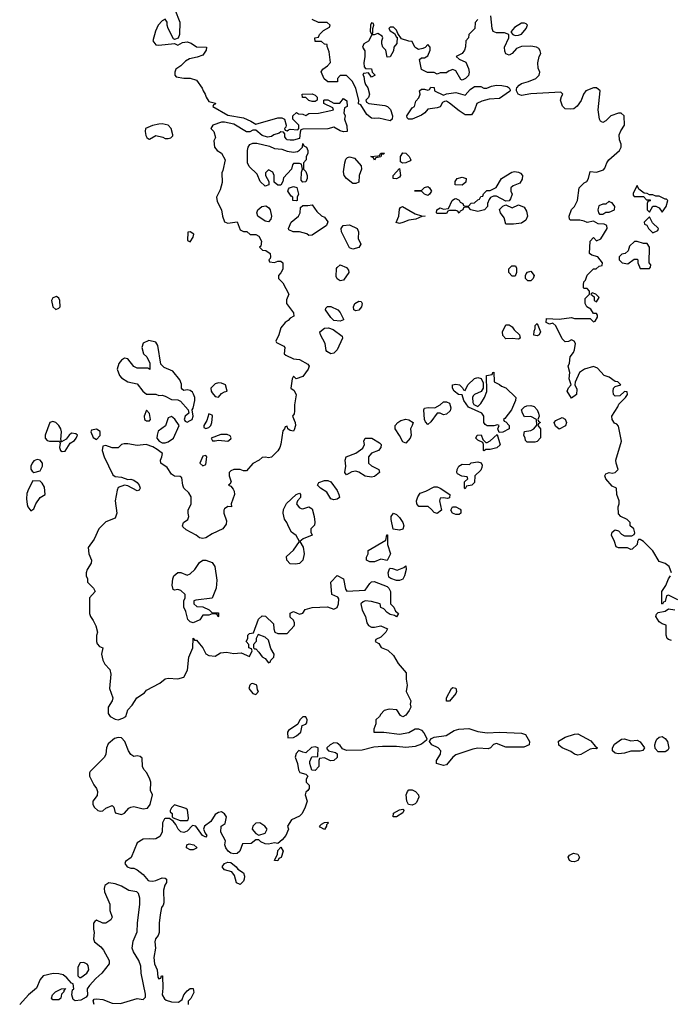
# Model space of a CAD drawing. Header units: inches. Extents: x 2396598 to 2566999, y 262085 to 451979.
# Tile 210 of 256: x 2511519 to 2515682, y 362230 to 368525. Entities that reach past the tile are written whole.
import ezdxf

# ---------------------------------------------------------------- set-up
doc = ezdxf.new("R2010")
doc.units = ezdxf.units.IN
doc.header["$MEASUREMENT"] = 0
doc.layers.add('C5316', color=7, linetype='Continuous')

msp = doc.modelspace()

# ---------------------------------------------------------------- linework, layer by layer
at = {"layer": 'C5316', "color": 5, "elevation": 40}
for points in [[(2512512, 368590), (2512542.8, 368510), (2512542, 368430), (2512532.7, 368407.3), (2512510, 368398), (2512504, 368404), (2512469, 368470), (2512462, 368490), (2512462, 368510), (2512450, 368528), (2512430, 368518), (2512404.7, 368490), (2512387.7, 368452.3), (2512371.3, 368390), (2512390, 368364.7), (2512410, 368362), (2512510, 368374), (2512530, 368362), (2512560.4, 368379.6), (2512590, 368384.7), (2512615.3, 368375.3), (2512650, 368351.3), (2512714, 368350), (2512712, 368330), (2512690, 368298), (2512655.3, 368284.7), (2512604.9, 368275.1), (2512580.5, 368259.5), (2512550.7, 368229.3), (2512518, 368210), (2512511.3, 368190), (2512511.6, 368171.6), (2512521, 368161), (2512570, 368152), (2512610, 368151.3), (2512650, 368138), (2512686.8, 368086.8), (2512692, 368070), (2512706, 368050), (2512711.3, 368030), (2512730, 368002), (2512771.6, 367991.6), (2512770, 367986), (2512758, 367982), (2512754, 367970), (2512850, 367916), (2512950, 367897.3), (2512997.5, 367877.5), (2513030, 367858), (2513170, 367898), (2513196.9, 367896.9), (2513214, 367890), (2513224.7, 367850), (2513222, 367838), (2513214, 367830), (2513218, 367818), (2513230, 367814), (2513238, 367822), (2513250, 367824.7), (2513298, 367822), (2513306, 367830), (2513306, 367850), (2513266, 367890), (2513266, 367910), (2513290, 367932), (2513303.6, 367923.6), (2513330, 367922), (2513350, 367912), (2513370, 367924.7), (2513430, 367926.8), (2513510, 367944.7), (2513526, 367950), (2513522, 367962), (2513466, 367990), (2513466, 368010), (2513470, 368014), (2513490, 368014), (2513530, 367992), (2513567.3, 367992.7), (2513590, 368022), (2513612.7, 368007.3), (2513614, 367970), (2513598, 367962), (2513594, 367930), (2513602, 367910), (2513598, 367890), (2513612.7, 367847.3), (2513614, 367810), (2513591.6, 367808.4), (2513570, 367815.3), (2513530, 367839), (2513490, 367828), (2513330, 367826), (2513318, 367822), (2513312.7, 367807.3), (2513310, 367766), (2513270, 367755.3), (2513250, 367755.3), (2513230, 367758), (2513223.1, 367763.1), (2513216.4, 367776.4), (2513216.4, 367796.4), (2513207.3, 367807.3), (2513190, 367808), (2513179.8, 367800.2), (2513144.7, 367790), (2513130, 367779), (2513105.4, 367774.6), (2513070, 367784), (2513030, 367818), (2513010, 367819), (2512990.8, 367809.2), (2512970, 367809), (2512890, 367857.2), (2512830, 367869.2), (2512810, 367869.2), (2512754, 367850), (2512742, 367830), (2512762, 367810), (2512771.1, 367771.1), (2512762, 367750), (2512764.7, 367710), (2512782, 367690), (2512810, 367672), (2512834, 367630), (2512819.6, 367560.4), (2512812.7, 367547.3), (2512815.3, 367484.7), (2512802, 367438), (2512778, 367390), (2512783.5, 367363.5), (2512811, 367310), (2512816, 367270), (2512830, 367234), (2512850, 367224.7), (2512910, 367234), (2512930, 367182), (2512950, 367172), (2512971.6, 367171.6), (2512992.7, 367152.7), (2513030, 367151.3), (2513050, 367142), (2513066, 367110), (2513062, 367078), (2513054, 367070), (2513072, 367052), (2513094, 367050), (2513122, 367030), (2513124.7, 367010), (2513122, 366998), (2513114, 366990), (2513118, 366978), (2513150, 366974), (2513170, 366982), (2513190, 366982), (2513202, 366970), (2513202, 366930), (2513190, 366906), (2513174, 366890), (2513174, 366870), (2513203.6, 366843.6), (2513242, 366770), (2513226.4, 366733.6), (2513226.8, 366710), (2513270.9, 366650.9), (2513274, 366630), (2513250, 366618), (2513237.3, 366602.7), (2513218, 366590), (2513190, 366555.3), (2513177.3, 366510), (2513158, 366470), (2513162, 366462), (2513210, 366438), (2513214.8, 366430), (2513211.3, 366390), (2513221.4, 366381.4), (2513270, 366358), (2513310, 366352), (2513363.6, 366323.6), (2513372, 366310), (2513364.7, 366290), (2513330, 366244), (2513288.4, 366228.4), (2513270, 366246), (2513262, 366230), (2513254, 366170), (2513275.3, 366155.3), (2513287.1, 366127.1), (2513276.9, 366063.1), (2513278, 366022), (2513274.8, 366005.2), (2513264.7, 365990), (2513281, 365950), (2513282.8, 365930), (2513275.9, 365904.1), (2513270, 365895.3), (2513250, 365899), (2513235.3, 365910), (2513230, 365926), (2513218, 365922), (2513214, 365910), (2513202.5, 365897.5), (2513190.6, 365810.6), (2513184, 365790), (2513170, 365768.7), (2513130, 365729), (2513110, 365724), (2513092, 365728), (2513070, 365726), (2513051.6, 365708.4), (2513010, 365688.7), (2512970, 365642), (2512950, 365642), (2512928.9, 365648.9), (2512890, 365649.2), (2512870, 365641.2), (2512858.8, 365630), (2512858.8, 365610), (2512871.3, 365570), (2512863.6, 365556.4), (2512854, 365550), (2512870, 365542), (2512884, 365524), (2512890.4, 365510.4), (2512892.4, 365490), (2512871.3, 365430), (2512874, 365410), (2512850, 365414), (2512830, 365399), (2512825.5, 365390), (2512826, 365370), (2512842, 365322), (2512840.7, 365299.3), (2512818, 365270), (2512750, 365239.3), (2512710, 365212.7), (2512690, 365209.2), (2512670, 365212.7), (2512649, 365230), (2512583.3, 365263.3), (2512563.5, 365283.5), (2512560.7, 365290), (2512567, 365310), (2512594, 365330), (2512601.2, 365350), (2512596, 365370), (2512598, 365390), (2512616.2, 365430), (2512615.8, 365475.8), (2512601, 365501), (2512569.6, 365530), (2512562.4, 365550), (2512557, 365597), (2512545.2, 365605.2), (2512510, 365606.6), (2512490, 365619.3), (2512462, 365662), (2512421.2, 365690), (2512420.9, 365710), (2512429.3, 365730), (2512431.9, 365751.9), (2512398.4, 365778.4), (2512370, 365794), (2512328.4, 365808.4), (2512270, 365803.7), (2512210, 365814.5), (2512186.8, 365813.2), (2512170, 365808.7), (2512148.9, 365788.9), (2512110, 365788.7), (2512070, 365804), (2512050, 365798), (2512047.3, 365770), (2512058.8, 365730), (2512115.3, 365615.3), (2512130, 365604.7), (2512170, 365601), (2512210, 365584.7), (2512230, 365586.8), (2512250, 365580.7), (2512270, 365566), (2512282.8, 365550), (2512290.7, 365530), (2512283.6, 365516.4), (2512270, 365514), (2512210, 365545.2), (2512190, 365549.2), (2512150, 365535.3), (2512142, 365518), (2512130.7, 365450), (2512140.7, 365370), (2512130, 365338), (2512070, 365314), (2512026, 365270), (2511995.9, 365204.1), (2511958, 365150), (2511961, 365110), (2511978, 365070), (2511976, 365050), (2511951, 365010), (2511944.7, 364990), (2511944.7, 364970), (2511952, 364950), (2511952, 364930), (2511991.3, 364890), (2512002, 364870), (2511964.7, 364830), (2511964.7, 364730), (2511971, 364710), (2511990, 364684.7), (2512006.8, 364650), (2512016, 364610), (2512011.1, 364588.9), (2512011, 364550), (2512015.3, 364535.3), (2512030, 364518), (2512051.3, 364510), (2512042.8, 364470), (2512050.5, 364430), (2512064.4, 364404.4), (2512094.8, 364370), (2512102, 364342), (2512094, 364250), (2512114.8, 364190), (2512111, 364170), (2512086, 364130), (2512084, 364090), (2512098.8, 364070), (2512130, 364052.7), (2512150, 364048.9), (2512179.7, 364060.3), (2512197.2, 364070), (2512210, 364114), (2512238, 364142), (2512268.7, 364190), (2512317.2, 364222.8), (2512330, 364238), (2512416, 364284), (2512450, 364311), (2512470, 364316), (2512530, 364311.3), (2512570, 364322), (2512592.5, 364367.5), (2512601.6, 364450), (2512627.3, 364510), (2512630, 364572), (2512638, 364558), (2512650, 364558), (2512670, 364536), (2512690.6, 364510), (2512710, 364471.3), (2512730, 364461), (2512770, 364456), (2512803.5, 364476.5), (2512842.8, 364482.8), (2512890, 364473.4), (2512936.9, 364476.9), (2512990, 364454), (2513006, 364490), (2513002, 364502), (2512986, 364510), (2512986, 364530), (2512968.9, 364548.9), (2512978, 364570), (2512978, 364590), (2512990, 364602), (2513015.3, 364604.7), (2513047.2, 364692.8), (2513070, 364714.8), (2513090.9, 364710.9), (2513142, 364662), (2513144.7, 364630), (2513152, 364610), (2513170, 364601), (2513230, 364602), (2513275.3, 364650), (2513276.4, 364656.4), (2513278, 364670), (2513270, 364686), (2513250, 364706), (2513248.7, 364731.3), (2513270, 364742), (2513310, 364724.7), (2513330, 364732), (2513346.3, 364753.7), (2513390, 364767.7), (2513488.9, 364771.1), (2513530, 364757.3), (2513550, 364766.8), (2513559.5, 364790), (2513562, 364822), (2513554, 364834), (2513515.3, 364850), (2513509.3, 364930), (2513550, 364972), (2513591.3, 364950), (2513603.6, 364883.6), (2513612, 364872), (2513730, 364878.8), (2513758.9, 364921.1), (2513770, 364930.6), (2513787.2, 364932.8), (2513870, 364902), (2513882, 364890), (2513892, 364870), (2513892, 364790), (2513912, 364770), (2513924.7, 364744.7), (2513942, 364730), (2513930, 364708), (2513916.4, 364716.4), (2513890, 364722), (2513870, 364735.3), (2513850, 364758), (2513830, 364768), (2513826, 364790), (2513770, 364805.1), (2513730, 364809.6), (2513716.1, 364803.9), (2513702, 364790), (2513710.3, 364750.3), (2513730.7, 364710), (2513740.7, 364670), (2513750, 364651.3), (2513770, 364641), (2513790, 364641), (2513830.8, 364650.8), (2513872, 364630), (2513862, 364610), (2513830, 364578), (2513798, 364562), (2513794, 364550), (2513816.9, 364536.9), (2513831.6, 364511.6), (2513874, 364494), (2513910, 364461), (2513940.7, 364410), (2513991.3, 364350), (2513991.3, 364310), (2513998, 364270), (2513992, 364230), (2514021, 364170), (2514018, 364150), (2514022, 364130), (2514011.3, 364108.7), (2513990, 364078), (2513970, 364068), (2513956.4, 364076.4), (2513932.5, 364112.5), (2513882.8, 364117.2), (2513851.6, 364108.4), (2513830, 364086), (2513822, 364070), (2513798, 364050), (2513796.9, 364023.1), (2513784.7, 363990), (2513784.7, 363970), (2513850, 363971.3), (2513950, 363958), (2514010, 363968), (2514049.2, 363990.8), (2514070, 363991), (2514090, 363982.8), (2514105.1, 363965.1), (2514124, 363930), (2514121, 363919), (2514090, 363893), (2514050, 363878), (2513990, 363871.5), (2513930, 363877.6), (2513841.5, 363878.5), (2513786, 363874), (2513710, 363854.7), (2513610, 363852.3), (2513584.5, 363864.5), (2513570, 363884), (2513550, 363899), (2513530, 363901.2), (2513504.7, 363890), (2513484.7, 363870), (2513484.7, 363864.7), (2513494, 363850), (2513539.8, 363839.8), (2513550, 363832), (2513550, 363808), (2513528.7, 363788.7), (2513508, 363788), (2513470, 363806), (2513438, 363802), (2513434, 363790), (2513434, 363750), (2513410, 363726), (2513388, 363728), (2513375.3, 363770), (2513376.4, 363783.6), (2513388.4, 363811.6), (2513426, 363814), (2513428, 363870), (2513410, 363876), (2513387.1, 363872.9), (2513350, 363838), (2513330, 363842), (2513306, 363854), (2513287.1, 363832.9), (2513281, 363810), (2513296, 363770), (2513302, 363730), (2513311.6, 363711.6), (2513350, 363702), (2513362, 363690), (2513352, 363670), (2513352, 363650), (2513370.7, 363630.7), (2513372, 363610), (2513363.6, 363596.4), (2513350, 363586), (2513344.7, 363570), (2513358, 363530), (2513346, 363490), (2513326.8, 363450), (2513310, 363433.2), (2513258, 363410), (2513232, 363370), (2513238, 363350), (2513222.8, 363310), (2513198.5, 363281.5), (2513170, 363258), (2513150, 363262), (2513110, 363254), (2513090, 363257.2), (2513062, 363270), (2513050, 363282), (2513030, 363282), (2513001, 363259), (2512944.5, 363255.5), (2512928, 363210), (2512910, 363195.6), (2512890, 363191.6), (2512870, 363196.2), (2512852.3, 363210), (2512837, 363230), (2512832.3, 363250), (2512835.5, 363275.5), (2512805.2, 363330), (2512808.7, 363370), (2512832.9, 363387.1), (2512842, 363430), (2512829.1, 363449.1), (2512810, 363462), (2512790, 363457.2), (2512770, 363444), (2512741.1, 363398.9), (2512701, 363370), (2512696, 363350), (2512704.7, 363324.7), (2512716, 363310), (2512710, 363298), (2512689.5, 363309.5), (2512646, 363370), (2512625.4, 363374.6), (2512590, 363337.2), (2512570, 363329), (2512550, 363333.2), (2512533.2, 363350), (2512519, 363379), (2512500.4, 363400.4), (2512478, 363418), (2512450, 363418), (2512444.7, 363415.3), (2512432, 363390), (2512431.3, 363330), (2512416.3, 363303.7), (2512390, 363288.7), (2512374.8, 363285.2), (2512350, 363289.2), (2512310, 363285.2), (2512270, 363262), (2512231.3, 363170), (2512196.9, 363143.1), (2512191.3, 363130), (2512206, 363110), (2512230, 363101), (2512250, 363101), (2512270, 363091), (2512310, 363061), (2512342, 363022), (2512350, 363019.1), (2512370, 363017.1), (2512390, 363021.6), (2512430, 363038.8), (2512450, 363036), (2512458, 363030), (2512458.8, 363010), (2512448.1, 362991.9), (2512439.3, 362960.7), (2512440.7, 362879.3), (2512436.3, 362863.7), (2512426, 362850), (2512416.9, 362803.1), (2512410.8, 362750), (2512410.8, 362690), (2512404, 362670), (2512388.2, 362650), (2512383, 362630), (2512388, 362590), (2512376.4, 362530), (2512381.6, 362490), (2512398, 362450), (2512403.6, 362403.6), (2512410, 362394), (2512422, 362398), (2512427.3, 362412.7), (2512432, 362412), (2512434.4, 362334.4), (2512430.7, 362290), (2512444.7, 362264.7), (2512456.4, 362256.4), (2512490, 362246), (2512535.5, 362244.5), (2512559.3, 362260.7), (2512569.3, 362290), (2512590, 362316), (2512610, 362331.3), (2512630, 362331.3), (2512633.2, 362306.8), (2512613.2, 362266.8), (2512598, 362250), (2512598, 362230)], [(2514450, 368526), (2514432.7, 368507.3), (2514432, 368470), (2514392, 368430), (2514391.6, 368408.4), (2514374, 368390), (2514372, 368352), (2514366, 368330), (2514350, 368308.7), (2514312, 368290), (2514330, 368272), (2514374.4, 368254.4), (2514390, 368214), (2514394.8, 368190), (2514390.8, 368169.2), (2514371.1, 368148.9), (2514350, 368138), (2514342, 368142), (2514310, 368198), (2514290, 368206), (2514263.6, 368196.4), (2514250, 368186), (2514210, 368186), (2514190, 368178), (2514170, 368188), (2514128, 368188), (2514090, 368206), (2514078, 368270), (2514090, 368282), (2514110, 368282), (2514130, 368294), (2514146, 368330), (2514146, 368350), (2514130, 368366), (2514112.7, 368347.3), (2514099.6, 368340.4), (2514070, 368335.3), (2514060.2, 368340.2), (2514048, 368350), (2514030, 368386), (2514010, 368388), (2513963.1, 368403.1), (2513938, 368438), (2513930, 368458), (2513910, 368478), (2513890, 368478), (2513882, 368470), (2513890, 368454), (2513918, 368438), (2513930, 368414), (2513934, 368414), (2513932.7, 368372.7), (2513912, 368350), (2513910, 368326), (2513890, 368288), (2513870, 368286), (2513862, 368330), (2513842, 368350), (2513835.3, 368370), (2513835.3, 368390), (2513842, 368410), (2513839, 368419), (2513810, 368438), (2513788, 368428), (2513772, 368428), (2513751.1, 368388.9), (2513722, 368370), (2513712, 368350), (2513726.8, 368326.8), (2513727.3, 368290), (2513720.7, 368250), (2513723.6, 368223.6), (2513732.7, 368212.7), (2513771, 368211), (2513774, 368190), (2513794, 368170), (2513770, 368158), (2513750, 368186), (2513718, 368182), (2513714, 368170), (2513722, 368162), (2513724.7, 368130), (2513731.3, 368110), (2513746, 368090), (2513758, 368050), (2513751.6, 368028.4), (2513734, 368010), (2513738, 367998), (2513754, 367990), (2513856.3, 367976.3), (2513872, 367970), (2513891.3, 367951.3), (2513904.7, 367910), (2513902, 367890), (2513890, 367878), (2513816.5, 367896.5), (2513790, 367893.2), (2513770, 367896), (2513740.1, 367920.1), (2513702, 367982), (2513687.3, 367987.3), (2513688, 368010), (2513670, 368086), (2513648.7, 368130), (2513610, 368168), (2513570, 368168), (2513552, 368150), (2513552, 368128), (2513490, 368128), (2513467.3, 368147.3), (2513448.9, 368191.1), (2513458, 368210), (2513488, 368230), (2513508, 368252), (2513499.3, 368319.3), (2513486, 368354), (2513486, 368366), (2513468.4, 368368.4), (2513450, 368386), (2513410, 368386), (2513408, 368410), (2513430, 368414), (2513438, 368430), (2513463.1, 368456.9), (2513502, 368478), (2513506, 368490), (2513487.3, 368507.3), (2513430, 368508), (2513390, 368526)], [(2515689, 364990), (2515674, 365030), (2515650, 365048.7), (2515610, 365062), (2515570, 365129), (2515510, 365188.7), (2515490, 365202), (2515478, 365202), (2515471.3, 365188.7), (2515470.6, 365169.4), (2515438.8, 365141.2), (2515430, 365139), (2515408.9, 365148.9), (2515350, 365148.7), (2515335.3, 365155.3), (2515325.2, 365190), (2515306, 365230), (2515309.3, 365250), (2515330, 365262.8), (2515350, 365258), (2515370, 365236), (2515390, 365226), (2515435.3, 365224.7), (2515450, 365234), (2515455.3, 365244.7), (2515448, 365270), (2515426, 365290), (2515426, 365310), (2515406, 365330), (2515366, 365350), (2515350, 365366), (2515349, 365411), (2515355.3, 365430), (2515355.3, 365450), (2515339, 365490), (2515338, 365530), (2515310, 365542), (2515269.6, 365589.6), (2515263.7, 365610), (2515270, 365621), (2515290, 365630.8), (2515310, 365626.8), (2515328.9, 365631.1), (2515348, 365650), (2515335.3, 365690), (2515334, 365710), (2515369, 365830), (2515350, 365926), (2515339, 365939), (2515325.6, 365945.6), (2515309.1, 365969.1), (2515308.7, 365990), (2515346, 366050), (2515352.3, 366067.7), (2515395.3, 366110), (2515408, 366130), (2515406, 366146), (2515390, 366148), (2515359.8, 366120.2), (2515330, 366119.3), (2515319.3, 366130), (2515316, 366150), (2515319, 366170), (2515330, 366181), (2515366, 366190), (2515346, 366210), (2515330, 366213.2), (2515290, 366239), (2515258, 366250), (2515216.5, 366296.5), (2515190, 366308.7), (2515132, 366290), (2515102, 366270), (2515072.7, 366207.3), (2515072, 366190), (2515083.6, 366163.6), (2515082, 366130), (2515050, 366106), (2515022, 366150), (2515030, 366172), (2515048, 366190), (2515035.3, 366230), (2515039, 366270), (2515028.7, 366310), (2515038, 366330), (2515042, 366370), (2515063.1, 366396.9), (2515070, 366414), (2515074.6, 366454.6), (2515066, 366470), (2515050, 366478), (2515031.6, 366468.4), (2515010, 366466), (2514990, 366486), (2514950, 366568), (2514930, 366586), (2514910, 366578), (2514888, 366590), (2514890, 366614), (2514970, 366611.3), (2515050, 366622), (2515070, 366614), (2515170, 366614), (2515190, 366594), (2515202, 366598), (2515216.4, 366623.6), (2515216.4, 366636.4), (2515210, 366646), (2515190, 366646), (2515174.6, 366674.6), (2515149, 366689), (2515138, 366710), (2515138, 366742), (2515166, 366770), (2515166, 366790), (2515150, 366806), (2515130, 366806), (2515126, 366810), (2515126, 366830), (2515128.7, 366850), (2515139, 366861), (2515150, 366892), (2515190, 366932), (2515207.3, 366932.7), (2515226, 366950), (2515246, 366954), (2515248, 366970), (2515218, 367010), (2515180.4, 367020.4), (2515166, 367030), (2515169, 367110), (2515190, 367132), (2515210, 367112), (2515236.5, 367123.5), (2515278, 367190), (2515275.3, 367210), (2515258, 367218), (2515221.2, 367221.2), (2515190, 367238), (2515150, 367228.7), (2515130, 367238), (2515103.1, 367243.1), (2515043.1, 367243.1), (2515038, 367250), (2515035.3, 367270), (2515049.2, 367310.8), (2515068, 367330), (2515088.7, 367370), (2515099, 367450), (2515130, 367482), (2515148.4, 367491.6), (2515158, 367510), (2515170, 367554), (2515210, 367551.3), (2515253.6, 367566.4), (2515263.1, 367576.9), (2515275.3, 367610), (2515288.7, 367630), (2515358, 367690), (2515368, 367710), (2515368, 367730), (2515356.4, 367756.4), (2515355.3, 367790), (2515364.7, 367815.3), (2515388, 367850), (2515386, 367910), (2515367.3, 367927.3), (2515350, 367928), (2515302, 367910), (2515270, 367878), (2515250, 367868), (2515236.4, 367876.4), (2515228.7, 367888.7), (2515221.2, 367950), (2515232.3, 368070), (2515210, 368089), (2515190, 368089.2), (2515141, 368070), (2515126, 368050), (2515110.9, 368009.1), (2515086.8, 367973.2), (2515064.7, 367955.3), (2515046.4, 367953.6), (2515010, 367955.3), (2514992.7, 367972.7), (2514979, 368010), (2514985.2, 368034.8), (2514995.3, 368050), (2514982, 368062), (2514790, 368052), (2514730, 368041.2), (2514709.4, 368049.4), (2514697.2, 368070), (2514698, 368082), (2514699, 368090), (2514714, 368106), (2514730, 368117.3), (2514775.3, 368130), (2514822, 368150), (2514842, 368170), (2514848, 368190), (2514836.4, 368216.4), (2514834, 368250), (2514844, 368290), (2514854, 368310), (2514850, 368326), (2514840.2, 368340.2), (2514826, 368350), (2514790, 368356), (2514730, 368353.2), (2514698, 368342), (2514670, 368308.7), (2514650, 368298), (2514630, 368306), (2514623.1, 368323.1), (2514622, 368350), (2514648.7, 368410), (2514648, 368430), (2514621.2, 368441.2), (2514570, 368441.2), (2514549.3, 368449.3), (2514541.2, 368470), (2514534, 368550)], [(2515730, 364817.2), (2515670, 364846), (2515658, 364842), (2515650, 364806), (2515638, 364802), (2515631.6, 364788.4), (2515628, 364790), (2515628, 364870), (2515652.9, 364907.1), (2515669.5, 364950.5), (2515684, 364970)], [(2515690, 364555.3), (2515670, 364562), (2515662, 364570), (2515655.3, 364590), (2515655.3, 364655.3), (2515630, 364662), (2515610, 364675.3), (2515589.3, 364710.7), (2515594.6, 364725.4), (2515604.7, 364735.3), (2515650, 364744.7), (2515670, 364758), (2515710, 364752)], [(2511996, 362230), (2511988.4, 362251.6), (2511996.4, 362263.6), (2512010, 362266), (2512050, 362261.6), (2512110, 362238), (2512164.1, 362235.9), (2512270, 362266.8), (2512310, 362260.7), (2512323.7, 362276.3), (2512324.1, 362295.9), (2512295.4, 362430), (2512294.3, 362474.3), (2512280.5, 362510), (2512246.3, 362566.3), (2512238, 362590), (2512246, 362634), (2512270, 362694), (2512272, 362750), (2512288.4, 362871.6), (2512288.7, 362910), (2512279, 362939), (2512268.9, 362948.9), (2512218, 362958), (2512170, 362985.2), (2512130, 363000.9), (2512090, 363006), (2512064.7, 362990), (2512058.8, 362970), (2512060.7, 362950), (2512096, 362870), (2512094.8, 362830), (2512111.6, 362788.4), (2512102, 362770), (2512070, 362748.7), (2512050, 362748.7), (2512010, 362768.7), (2511999.8, 362760.2), (2511991.1, 362748.9), (2511991.1, 362711.1), (2511996, 362690), (2511991, 362650), (2511998, 362630), (2512038.5, 362598.5), (2512055.9, 362575.9), (2512091, 362510), (2512091.3, 362490), (2512044.7, 362430), (2512005.2, 362394.8), (2511964.7, 362350), (2511951.3, 362330), (2511952, 362288), (2511943.6, 362276.4), (2511910, 362256), (2511873.2, 362253.2), (2511861.5, 362261.5), (2511853.2, 362290), (2511856.4, 362323.6), (2511866, 362330), (2511862, 362362), (2511850, 362366), (2511820.2, 362400.2), (2511798, 362418), (2511770, 362426), (2511733.7, 362426.3), (2511668.3, 362411.7), (2511650, 362388.7), (2511625.5, 362334.5), (2511574.8, 362290), (2511518.8, 362230)]]:
    msp.add_lwpolyline(points, dxfattribs=at)
for points in [[(2513770, 368506), (2513764.7, 368490), (2513762, 368450), (2513770, 368434), (2513778, 368442), (2513778, 368470), (2513786, 368490), (2513782, 368502)], [(2514750, 368504), (2514730, 368504), (2514684.5, 368475.5), (2514664.7, 368450), (2514663.6, 368443.6), (2514674, 368430), (2514690, 368424.7), (2514710, 368426), (2514730, 368432), (2514759, 368470), (2514768.7, 368490), (2514759.3, 368499.3)], [(2514370, 367918), (2514330, 367942), (2514270, 367992.7), (2514250, 368004), (2514236.9, 368003.1), (2514224, 367996), (2514210, 367969.2), (2514190, 367961.2), (2514130, 367954), (2514111.3, 367930), (2514090, 367914), (2514030, 367889), (2514006, 367890), (2513998, 367898), (2513995.3, 367910), (2514030, 367962), (2514046, 367970), (2514054.6, 368005.4), (2514073.6, 368026.4), (2514082, 368050), (2514078, 368070), (2514090, 368082), (2514110, 368082), (2514130, 368074), (2514142, 368078), (2514150, 368094), (2514170, 368092), (2514174, 368070), (2514230, 368042), (2514249.3, 368050.7), (2514310, 368058.8), (2514370, 368042), (2514401.5, 368078.5), (2514430, 368098), (2514470, 368098), (2514488.2, 368088.2), (2514508.1, 368088.1), (2514538.6, 368101.4), (2514570, 368106), (2514604, 368104), (2514638, 368098), (2514652, 368090), (2514656.9, 368076.9), (2514658, 368070), (2514653.7, 368066.3), (2514590, 368020.9), (2514522, 368018), (2514475.2, 368004.8), (2514444.7, 367990), (2514430, 367946), (2514410, 367918)], [(2513390, 368002), (2513370, 368008.7), (2513350, 368028), (2513328.4, 368028.4), (2513326, 368050), (2513390, 368051.3), (2513410, 368042), (2513422, 368030), (2513422, 368010), (2513410, 368002)], [(2512430, 367859.3), (2512410, 367858), (2512368.9, 367848.9), (2512324.7, 367830), (2512321, 367810), (2512326, 367786), (2512331.6, 367771.6), (2512343.6, 367763.6), (2512350, 367762), (2512390, 367784.7), (2512434.8, 367774.8), (2512450, 367766), (2512470, 367764.7), (2512486, 367770), (2512498, 367782), (2512498, 367790), (2512488.7, 367830), (2512468, 367850)], [(2513270, 367678), (2513297.2, 367682.8), (2513309.1, 367690.9), (2513328, 367710), (2513330, 367734), (2513338, 367718), (2513354, 367710), (2513362, 367690), (2513362, 367670), (2513352, 367650), (2513351.6, 367628.4), (2513334, 367610), (2513334, 367570), (2513350, 367554), (2513358, 367530), (2513358, 367510), (2513350.9, 367489.1), (2513330, 367486), (2513320.4, 367500.4), (2513322, 367550), (2513328, 367570), (2513322, 367602), (2513310, 367606), (2513270, 367606), (2513263.6, 367596.4), (2513258, 367570), (2513206, 367514), (2513202, 367490), (2513190, 367468), (2513170, 367468), (2513147.3, 367487.3), (2513148, 367530), (2513138, 367550), (2513110, 367566), (2513092.7, 367547.3), (2513092, 367530), (2513114, 367490), (2513114, 367470), (2513090, 367462), (2513058, 367490), (2513038, 367538), (2512987.3, 367587.3), (2512976, 367610), (2512977.2, 367690), (2512981.2, 367710), (2512992.5, 367727.5), (2513010, 367736), (2513036.3, 367736.3), (2513116.9, 367716.9), (2513150, 367702), (2513196.9, 367696.9), (2513230, 367684.7)], [(2513650, 367478), (2513610, 367509), (2513595.1, 367530), (2513591.7, 367551.7), (2513599.6, 367610), (2513605.6, 367634.4), (2513615.5, 367644.5), (2513630, 367647.7), (2513660.7, 367640.7), (2513704.7, 367590), (2513706, 367570), (2513691, 367530), (2513690, 367486), (2513670, 367478)], [(2513790, 367628), (2513782, 367642), (2513766, 367650), (2513810, 367654), (2513822, 367658), (2513830, 367672), (2513852.7, 367672.7), (2513846, 367666), (2513834, 367666), (2513830, 367648), (2513798, 367642)], [(2513968.4, 367608.4), (2513956.4, 367616.4), (2513955.3, 367650), (2513970, 367674), (2513990, 367671.3), (2514010.8, 367650), (2514021, 367630), (2514016.8, 367623.2), (2513990, 367609.3)], [(2513930, 367508.7), (2513908, 367510), (2513908, 367530), (2513950, 367574), (2513956, 367530), (2513950, 367518)], [(2514630, 367366), (2514570, 367398), (2514550, 367398), (2514531.6, 367388.4), (2514523.6, 367376.4), (2514512, 367350), (2514512, 367330), (2514494, 367310), (2514450, 367298), (2514406, 367310), (2514390, 367326), (2514370, 367326), (2514358, 367322), (2514354, 367310), (2514338, 367302), (2514330, 367288), (2514322, 367302), (2514310, 367306), (2514270, 367306), (2514258, 367302), (2514250, 367286), (2514190, 367286), (2514186, 367290), (2514188, 367310), (2514210, 367322), (2514230, 367314), (2514262, 367318), (2514286, 367370), (2514300.4, 367379.6), (2514310, 367382), (2514331.6, 367371.6), (2514338, 367358), (2514354, 367350), (2514358, 367338), (2514370, 367334), (2514390, 367334), (2514408.4, 367351.6), (2514430, 367354), (2514450, 367374), (2514462, 367378), (2514470, 367394), (2514482, 367398), (2514487.3, 367412.7), (2514507.3, 367432.7), (2514530, 367434), (2514568.4, 367451.6), (2514602, 367510), (2514669, 367551), (2514685.6, 367554.4), (2514710.5, 367550.5), (2514724, 367544), (2514736, 367530), (2514734, 367506), (2514719.1, 367480.9), (2514676.9, 367463.1), (2514662, 367450), (2514662, 367430), (2514670.9, 367409.1), (2514659.8, 367380.2), (2514650, 367368)], [(2514350, 367468), (2514306, 367470), (2514306, 367490), (2514318, 367510), (2514350, 367519.1), (2514374.8, 367510), (2514373.7, 367486.3)], [(2513290, 367368), (2513266, 367370), (2513266, 367390), (2513256.4, 367396.4), (2513235.3, 367430), (2513238, 367442), (2513246, 367450), (2513270, 367458), (2513291.6, 367451.6), (2513302, 367410), (2513294, 367390), (2513294, 367370)], [(2514130, 367402), (2514109.1, 367409.1), (2514090, 367428), (2514046, 367430), (2514050, 367434), (2514090, 367434), (2514108.4, 367451.6), (2514130, 367458), (2514142, 367450), (2514154, 367430), (2514142, 367410)], [(2515470, 367466), (2515443.6, 367416.4), (2515443.6, 367403.6), (2515450, 367394), (2515510, 367394), (2515530, 367374), (2515552.7, 367372.7), (2515552.7, 367367.3), (2515538, 367362), (2515534, 367350), (2515534, 367310), (2515550, 367294), (2515570, 367334), (2515590, 367334), (2515610, 367322), (2515630, 367294), (2515655.3, 367330), (2515666, 367370), (2515658, 367378), (2515650, 367378), (2515610, 367398), (2515590, 367398), (2515570, 367406), (2515550, 367406), (2515533.6, 367413.6), (2515515.3, 367415.3), (2515481.2, 367441.2)], [(2513110, 367234), (2513090, 367237.2), (2513042, 367270), (2513035.3, 367290), (2513042, 367310), (2513069, 367331), (2513094.8, 367334.8), (2513110, 367324.7), (2513121, 367310), (2513130.9, 367269.1), (2513126, 367250)], [(2513370, 367146), (2513356.4, 367156.4), (2513310, 367168), (2513268.4, 367168.4), (2513242, 367182), (2513238, 367190), (2513255.3, 367230), (2513304, 367270), (2513314, 367290), (2513315.3, 367324.7), (2513330, 367338), (2513363.1, 367336.9), (2513390, 367342), (2513419.6, 367299.6), (2513451.1, 367271.1), (2513470, 367262), (2513490, 367234), (2513482, 367210), (2513390, 367148)], [(2513950, 367222), (2513928.7, 367228.7), (2513945.2, 367270), (2513950, 367314), (2513955.3, 367324.7), (2513968.7, 367331.3), (2514050, 367284.7), (2514090, 367272), (2514114, 367270), (2514092.7, 367267.3), (2514054, 367250), (2514010, 367242.7), (2513970, 367229.3)], [(2514670, 367322), (2514710, 367341), (2514747.3, 367327.3), (2514762, 367302), (2514768, 367270), (2514756.7, 367243.3), (2514730, 367225.2), (2514678, 367218), (2514630, 367218), (2514619, 367259), (2514595.3, 367290), (2514589, 367311), (2514610, 367334), (2514630, 367342)], [(2515290, 367366), (2515270, 367346), (2515250, 367346), (2515225.4, 367334.6), (2515218, 367310), (2515222, 367290), (2515230, 367282), (2515250, 367282), (2515270, 367294), (2515290, 367294), (2515326, 367310), (2515328, 367330), (2515310, 367355.3), (2515298, 367358)], [(2515550, 367266), (2515514, 367230), (2515518, 367218), (2515532.7, 367212.7), (2515542, 367190), (2515570, 367162), (2515602, 367178), (2515606, 367190), (2515567.3, 367227.3)], [(2513650, 367058), (2513630, 367066), (2513578, 367170), (2513575.3, 367190), (2513588, 367210), (2513630, 367214.8), (2513678, 367190), (2513686, 367170), (2513685.4, 367125.4), (2513702, 367090), (2513690, 367069)], [(2512610, 367168), (2512594, 367166), (2512592.7, 367112.7), (2512610, 367106), (2512630, 367134), (2512633.2, 367153.2)], [(2515470, 367108), (2515452.7, 367107.3), (2515422, 367078), (2515411.6, 367048.4), (2515394, 367030), (2515372.7, 367027.3), (2515354, 367010), (2515354, 366990), (2515374, 366970), (2515410, 366964.7), (2515450, 366994), (2515470, 366994), (2515474, 366990), (2515474, 366970), (2515490, 366934), (2515550, 366934), (2515556.4, 366943.6), (2515558, 366958), (2515546, 366970), (2515548, 367070), (2515534, 367094), (2515510, 367095.3)], [(2513570, 366855.3), (2513550, 366868.7), (2513543.7, 366883.7), (2513546.3, 366933.7), (2513550, 366942), (2513570, 366958), (2513610, 366942), (2513623.6, 366923.6), (2513624.7, 366910), (2513590, 366859)], [(2514670, 366886), (2514648.7, 366910), (2514648.4, 366931.6), (2514668.9, 366951.1), (2514690.9, 366950.9), (2514696.9, 366936.9), (2514698, 366910), (2514690, 366886)], [(2514770, 366855.3), (2514755.3, 366870), (2514755.3, 366890), (2514760.2, 366899.8), (2514769.1, 366910.9), (2514790, 366918), (2514811, 366890), (2514804.7, 366870), (2514790, 366855.3)], [(2511755.3, 366755.3), (2511730, 366748), (2511722.8, 366730), (2511732, 366690), (2511750, 366672), (2511770, 366682), (2511778, 366690), (2511775.3, 366730), (2511770, 366746)], [(2515182, 366778), (2515174, 366770), (2515194, 366754), (2515194, 366730), (2515210, 366722), (2515226, 366750), (2515206, 366770)], [(2513570, 366598), (2513530, 366602), (2513510, 366622), (2513475.3, 366670), (2513478, 366682), (2513488.4, 366691.6), (2513508.9, 366691.1), (2513554, 366670), (2513570, 366654), (2513591.6, 366611.6), (2513590, 366606)], [(2513670, 366664), (2513658, 366670), (2513654, 366690), (2513664, 366710), (2513690, 366726), (2513703.6, 366723.6), (2513710.8, 366710.8), (2513706, 366690), (2513690, 366669.2)], [(2513510, 366389.3), (2513483.2, 366403.2), (2513479, 366410), (2513474.5, 366454.5), (2513444, 366510), (2513439, 366530), (2513470, 366553.4), (2513495.9, 366555.9), (2513524.9, 366544.9), (2513582, 366502), (2513584.7, 366490), (2513550, 366415.3), (2513530, 366394)], [(2514710, 366482), (2514670, 366488), (2514630, 366486), (2514610, 366506), (2514608, 366530), (2514630, 366574), (2514650, 366574), (2514670, 366562), (2514682, 366542), (2514718, 366510), (2514722, 366490)], [(2514830, 366504), (2514808.4, 366508.4), (2514810, 366534), (2514818, 366550), (2514818, 366570), (2514830, 366582), (2514851.3, 366530), (2514842, 366510)], [(2512345.4, 366474.6), (2512310, 366458), (2512301, 366430), (2512311.3, 366390), (2512332, 366370), (2512352, 366330), (2512351.6, 366288.4), (2512338, 366298), (2512270, 366298), (2512250, 366308), (2512210, 366358), (2512190, 366362), (2512170, 366348.7), (2512153.7, 366326.3), (2512143, 366290), (2512158, 366250), (2512170, 366236.3), (2512210, 366210.7), (2512270, 366198), (2512306, 366150), (2512330, 366131), (2512389.1, 366130.9), (2512410, 366122.8), (2512430, 366124), (2512450, 366119.1), (2512490, 366097.3), (2512530, 366094.8), (2512547.5, 366087.5), (2512598, 366030), (2512602, 366010), (2512578, 365990), (2512571.3, 365970), (2512578, 365958), (2512590, 365951.3), (2512610, 365962.8), (2512622, 365970), (2512628.7, 365990), (2512622, 366030), (2512630, 366042), (2512640.5, 366090), (2512639.6, 366110), (2512631.8, 366131.8), (2512624.1, 366144.1), (2512610, 366154), (2512590, 366159), (2512570, 366155.3), (2512561.2, 366161.2), (2512555.3, 366170), (2512555.3, 366195.3), (2512543.1, 366223.1), (2512498, 366278), (2512442.7, 366302.7), (2512422, 366322), (2512403.2, 366443.2), (2512390, 366464)], [(2514586, 365886), (2514578, 365910), (2514586, 365930), (2514575.3, 365935.3), (2514552, 365928), (2514510, 365928), (2514496.4, 365936.4), (2514488, 365950), (2514488.7, 365990), (2514475.3, 366010), (2514390, 366048), (2514361.2, 366090), (2514350, 366126), (2514326, 366130), (2514298, 366150), (2514289.1, 366169.1), (2514289.2, 366190.8), (2514310, 366196), (2514334, 366190), (2514352.7, 366172.7), (2514358, 366158), (2514370, 366154), (2514386, 366190), (2514430, 366231), (2514450, 366238), (2514472, 366232), (2514483.6, 366203.6), (2514484.7, 366170), (2514471.1, 366148.9), (2514430, 366128.7), (2514419.6, 366120.4), (2514416, 366110), (2514418, 366078), (2514424.7, 366064.7), (2514450, 366051.3), (2514470, 366071.3), (2514494, 366110), (2514507.3, 366147.3), (2514506, 366250), (2514542, 366258), (2514546, 366270), (2514552.7, 366272.7), (2514554, 366210), (2514590, 366194), (2514602, 366182), (2514630, 366171.3), (2514694, 366110), (2514692, 366090), (2514666, 366030), (2514623.6, 365976.4), (2514614, 365970), (2514618, 365958), (2514630, 365954), (2514650, 365931.3), (2514651.3, 365910), (2514610, 365888)], [(2512790, 366202.7), (2512770, 366197.2), (2512743, 366170), (2512744.4, 366150), (2512750, 366138.8), (2512770, 366117.3), (2512790, 366111), (2512810, 366134.8), (2512830, 366146.8), (2512846, 366150), (2512835.3, 366190), (2512810, 366201.2)], [(2514230, 365999), (2514210, 366008.7), (2514190, 366008.7), (2514150, 365955.3), (2514130, 365938), (2514114.6, 365954.6), (2514109.1, 365969.1), (2514104, 366030), (2514110, 366042), (2514133.6, 366046.4), (2514175.3, 366044.7), (2514210, 366062), (2514230, 366082), (2514250, 366082), (2514270, 366074), (2514276.9, 366043.1), (2514274.4, 366025.6), (2514250, 366004)], [(2514816, 365824), (2514765.2, 365825.2), (2514755.3, 365835.3), (2514754, 365850), (2514744, 365870), (2514750, 365892), (2514790, 365898), (2514808, 365910), (2514827.3, 365932.7), (2514826, 365970), (2514790, 365988.7), (2514750, 365986), (2514735.3, 366010), (2514729.1, 366030.9), (2514748.9, 366051.1), (2514763.1, 366056.9), (2514790, 366058), (2514810, 366051.3), (2514830, 366031.3), (2514838, 366010), (2514842, 365990), (2514834, 365970), (2514838, 365958), (2514851, 365950), (2514838, 365942), (2514834, 365930), (2514851.3, 365910), (2514851.6, 365851.6), (2514830, 365828)], [(2512330, 366028), (2512316, 365990), (2512318, 365970), (2512330, 365961), (2512350, 365961), (2512356, 365970), (2512350, 366008)], [(2512490, 365989.2), (2512470, 365979), (2512451.9, 365928.1), (2512405.3, 365894.7), (2512399.1, 365870), (2512397.3, 365850), (2512411, 365830), (2512430, 365820.5), (2512450, 365819.3), (2512470, 365825.5), (2512502.7, 365850), (2512539.3, 365930), (2512511.6, 365971.6)], [(2512730, 366006), (2512717.3, 365962.7), (2512698, 365930), (2512698, 365918), (2512710, 365912), (2512730, 365918), (2512742, 365930), (2512748.7, 365950), (2512752.7, 365990), (2512750, 365998)], [(2511730, 365955.6), (2511711.3, 365950), (2511681.3, 365870), (2511681.6, 365850), (2511695.3, 365835.3), (2511710, 365830.4), (2511770, 365830.8), (2511787.3, 365832.7), (2511782, 365842), (2511786.3, 365890), (2511781.6, 365910), (2511769.6, 365930), (2511750, 365949.6)], [(2513990, 365818), (2513970, 365826), (2513950, 365868), (2513922, 365910), (2513922, 365930), (2513938, 365950), (2513958, 365962), (2513990, 365971), (2514010, 365966.8), (2514036, 365950), (2514030.8, 365930), (2514018.8, 365910), (2514024.7, 365870), (2514018, 365850)], [(2514970, 365908), (2514947.3, 365927.3), (2514938, 365950), (2514950, 365962), (2514990, 365982), (2515010, 365972), (2515018, 365950), (2515010.7, 365929.3)], [(2511850, 365880.9), (2511834.8, 365870), (2511816.3, 365843.7), (2511787.3, 365827.3), (2511772.7, 365827.3), (2511776.9, 365816.9), (2511774, 365790), (2511781, 365770), (2511790, 365764), (2511810, 365767.3), (2511841.2, 365818.8), (2511870, 365836), (2511881.2, 365850), (2511888.7, 365870), (2511877.5, 365877.5)], [(2512010, 365908), (2511978, 365902), (2511974, 365890), (2511990, 365854), (2512010, 365842), (2512032.9, 365867.1), (2512032.9, 365892.9)], [(2512806.4, 365873.6), (2512744.7, 365850), (2512752.7, 365832.7), (2512770, 365832), (2512790, 365838), (2512850, 365831), (2512870, 365844.7), (2512872, 365852), (2512864.7, 365864.7), (2512847.5, 365872.5)], [(2514490, 365768), (2514486, 365770), (2514486, 365810), (2514482, 365822), (2514450, 365838), (2514438, 365850), (2514446, 365870), (2514471.3, 365871.3), (2514482, 365842), (2514502, 365822), (2514510, 365822), (2514530, 365832), (2514574, 365874), (2514592.7, 365807.3), (2514571.1, 365788.9), (2514530, 365778), (2514502, 365778)], [(2513770, 365601.6), (2513730, 365607.6), (2513690, 365632.7), (2513670, 365639.3), (2513644.9, 365635.1), (2513610, 365615.3), (2513599, 365630), (2513605.2, 365670), (2513602, 365710), (2513608, 365730), (2513670, 365753.4), (2513714, 365786), (2513725.2, 365810), (2513722, 365830), (2513729.1, 365850.9), (2513772, 365850), (2513821, 365821), (2513831.3, 365810), (2513830.7, 365790), (2513814.8, 365770), (2513770, 365753.2), (2513750.6, 365730), (2513750.8, 365690), (2513770, 365674), (2513818, 365650), (2513821, 365630), (2513790, 365604.5)], [(2512710, 365739), (2512690, 365734), (2512672, 365690), (2512690, 365672), (2512710, 365682), (2512716, 365730)], [(2511630, 365714), (2511610, 365704), (2511598.8, 365690), (2511590.8, 365670), (2511591, 365651), (2511598, 365638), (2511610, 365631.3), (2511650, 365642), (2511664, 365670), (2511664, 365690), (2511650, 365708.7)], [(2514370, 365526), (2514366, 365530), (2514366, 365570), (2514386, 365590), (2514382, 365602), (2514348, 365608), (2514321.2, 365621.2), (2514315.3, 365630), (2514319, 365650), (2514329.3, 365670.7), (2514350, 365684.7), (2514398, 365682), (2514408.4, 365691.6), (2514450, 365698), (2514471.6, 365691.6), (2514478, 365678), (2514476.9, 365663.1), (2514470, 365646), (2514432, 365610), (2514430, 365566), (2514411.6, 365548.4), (2514378, 365542)], [(2511603.5, 365576.5), (2511575.2, 365524.8), (2511564.9, 365495.1), (2511562.3, 365462.3), (2511565.8, 365425.8), (2511570.5, 365410.5), (2511590, 365386), (2511610, 365398), (2511622.9, 365430), (2511649.7, 365470.3), (2511682, 365490), (2511676.6, 365536.6), (2511663.2, 365563.2), (2511650, 365575.3)], [(2513530, 365456), (2513510, 365461.2), (2513483.9, 365503.9), (2513444, 365530), (2513424, 365550), (2513433.6, 365566.4), (2513470, 365578.8), (2513490, 365578.8), (2513510.4, 365570.4), (2513550, 365514.8), (2513560.5, 365490), (2513566, 365470), (2513550, 365459.3)], [(2513330, 365398), (2513370, 365410.4), (2513390, 365398.8), (2513403.1, 365350), (2513407.7, 365312.3), (2513406.4, 365293.6), (2513381, 365270), (2513381, 365250), (2513391.3, 365228.7), (2513333.2, 365206.8), (2513311.3, 365190), (2513332.1, 365152.1), (2513339.3, 365110), (2513330.4, 365069.6), (2513310, 365049.5), (2513283.3, 365043.3), (2513250, 365046.6), (2513229.2, 365070), (2513226, 365094), (2513270, 365134.8), (2513308.7, 365190), (2513287, 365227), (2513259, 365250), (2513240.2, 365280.2), (2513228.7, 365310), (2513212.7, 365332.7), (2513205.2, 365370), (2513206.3, 365393.7), (2513227.2, 365432.8), (2513288.7, 365490), (2513310, 365497.3), (2513316.3, 365490), (2513315.5, 365470), (2513296, 365450), (2513290.8, 365430), (2513306.9, 365406.9), (2513320.4, 365400.4)], [(2514256, 365464), (2514230, 365468.7), (2514210, 365466), (2514204.7, 365450), (2514218, 365390), (2514190, 365368.7), (2514170, 365374), (2514154.5, 365394.5), (2514132.3, 365412.3), (2514073.2, 365413.2), (2514059.3, 365430), (2514058, 365450), (2514065.6, 365474.4), (2514082, 365498), (2514118, 365510), (2514170, 365538), (2514190, 365538), (2514210, 365531), (2514271.3, 365490), (2514270, 365468)], [(2513950, 365262.7), (2513908.7, 365268.7), (2513895.3, 365330), (2513895.3, 365350), (2513910, 365371.3), (2513930, 365362), (2513950, 365342), (2513970.9, 365310.9), (2513978, 365290), (2513970, 365268.7)], [(2514310, 365362), (2514288, 365370), (2514278, 365390), (2514288.9, 365411.1), (2514310, 365411.3), (2514336.9, 365396.9), (2514342, 365390), (2514342, 365370), (2514330, 365362)], [(2513870, 365068), (2513830, 365075.3), (2513790, 365059), (2513759, 365059), (2513738, 365070), (2513738, 365090), (2513748.7, 365110), (2513748.7, 365131.3), (2513862, 365198), (2513869.1, 365230.9), (2513872, 365232), (2513872, 365170), (2513890.7, 365110)], [(2512750, 364734), (2512790, 364734), (2512792, 364710), (2512788.4, 364708.4), (2512782, 364722), (2512770, 364726), (2512750, 364726), (2512730, 364718), (2512690, 364718), (2512671.1, 364688.9), (2512630, 364669), (2512610, 364675.3), (2512595.3, 364690), (2512582, 364742), (2512569.2, 364770), (2512569, 364810), (2512578, 364830), (2512578, 364850), (2512550, 364875.3), (2512530, 364882), (2512510, 364878), (2512502, 364882), (2512494, 364910), (2512498, 364950), (2512505.2, 364970), (2512530, 364990.8), (2512550, 364990.8), (2512590, 364974.8), (2512610, 364982.8), (2512639.3, 365010), (2512670, 365054.8), (2512690, 365070.7), (2512710, 365070.7), (2512750, 365054), (2512767.3, 365030), (2512781.4, 364941.4), (2512776.3, 364890), (2512750, 364826), (2512645.4, 364814.6), (2512634, 364810), (2512634, 364790), (2512652.7, 364772.7), (2512691.6, 364771.6), (2512731.6, 364751.6)], [(2513930, 364939), (2513892.9, 364952.9), (2513882, 364962), (2513878, 364978), (2513877.2, 364990), (2513885.6, 365014.4), (2513890, 365018), (2513904, 365016), (2513934, 365006), (2513978, 365022), (2513990, 365034), (2513991.3, 365011.3), (2513981, 364970), (2513970, 364949), (2513950, 364939)], [(2513045.4, 364594.6), (2513032, 364570), (2513032, 364550), (2513014, 364530), (2513014, 364510), (2513022, 364502), (2513030, 364502), (2513050, 364482), (2513070, 364452), (2513090, 364442), (2513110, 364414), (2513122, 364418), (2513126, 364430), (2513146, 364450), (2513148, 364470), (2513125.6, 364505.6), (2513110, 364558), (2513090, 364578)], [(2513010, 364282), (2513001, 364279), (2512992, 364270), (2512986, 364250), (2513010, 364218), (2513030, 364212), (2513048, 364230), (2513041.2, 364241.2), (2513035.3, 364270)], [(2514270, 364169), (2514249.1, 364169.1), (2514249.2, 364190), (2514282, 364250), (2514290, 364254.8), (2514310, 364251), (2514314.8, 364230), (2514310, 364218)], [(2513350, 364068), (2513330, 364068), (2513312, 364050), (2513298, 364022), (2513239.6, 363980.4), (2513232, 363970), (2513234, 363934), (2513270, 363936), (2513290, 363946.8), (2513318, 363970), (2513327.3, 364012.7), (2513350, 364022), (2513355.3, 364030), (2513359, 364050)], [(2514510, 363966), (2514590, 363970.4), (2514730, 363964.6), (2514755.1, 363955.1), (2514780.4, 363910), (2514778.8, 363890), (2514745.3, 363874.7), (2514630, 363873.7), (2514570, 363897.6), (2514550, 363892), (2514530.6, 363870), (2514516.5, 363863.5), (2514450, 363868.7), (2514417.8, 363862.2), (2514310, 363825.1), (2514290, 363809.5), (2514250, 363762), (2514230, 363756.2), (2514186, 363770), (2514187, 363790), (2514211.2, 363828.8), (2514214.5, 363850), (2514197.2, 363870), (2514155.1, 363890), (2514142, 363910), (2514144, 363916), (2514153.2, 363930), (2514170, 363939.3), (2514248, 363950), (2514300.1, 363979.9), (2514329.5, 363990.5), (2514393.2, 363993.2), (2514450, 363975.5)], [(2512150, 363936.2), (2512126, 363930), (2512084.5, 363895.5), (2512074.8, 363870), (2512071, 363830), (2512061, 363810), (2511970, 363719), (2511964.9, 363710), (2511964.9, 363690), (2511992.8, 363632.8), (2512011, 363610), (2512016, 363590), (2512014, 363566), (2511987.3, 363530), (2511986.8, 363510), (2511996, 363490), (2512018, 363470), (2512035.5, 363464.5), (2512050, 363466.8), (2512070, 363484.7), (2512110, 363502), (2512122, 363490), (2512130, 363454), (2512170, 363444.7), (2512190, 363452), (2512216.4, 363483.6), (2512229.1, 363490.9), (2512250, 363494), (2512310, 363481), (2512336.5, 363483.5), (2512353.2, 363506.8), (2512368.7, 363570), (2512356.4, 363596.4), (2512357.2, 363650), (2512352.7, 363670), (2512333.2, 363710), (2512312.3, 363732.3), (2512304, 363750), (2512303.1, 363803.1), (2512290, 363815.3), (2512270, 363819), (2512250, 363815.3), (2512230, 363828), (2512215.3, 363850), (2512192.3, 363910), (2512170, 363934)], [(2515210, 363864), (2515190, 363866), (2515170, 363860.7), (2515110, 363826.6), (2515090, 363823.7), (2515070, 363829.4), (2515046.1, 363846.1), (2514989.2, 363870), (2514968.2, 363888.2), (2514967.6, 363912.4), (2515010, 363937.6), (2515070, 363957.1), (2515090, 363958.7), (2515174.5, 363914.5), (2515200.7, 363880.7), (2515216, 363870)], [(2515430, 363914), (2515470, 363918.7), (2515490, 363908.4), (2515517.3, 363870), (2515506, 363854), (2515490, 363848), (2515430, 363848), (2515390, 363835.8), (2515350, 363832.8), (2515330, 363836.9), (2515312, 363850), (2515311.5, 363870), (2515325.7, 363894.3), (2515370, 363924.9), (2515390, 363928.5)], [(2515604.2, 363844.2), (2515585.4, 363865.4), (2515582.4, 363890), (2515588.5, 363911.5), (2515595.1, 363924.9), (2515610, 363938.4), (2515630, 363942.4), (2515650.2, 363930.2), (2515664.2, 363910), (2515672.4, 363867.6), (2515665.7, 363854.3), (2515650, 363844.7)], [(2514030, 363504.5), (2514006.8, 363506.8), (2513995.6, 363530), (2513991.6, 363570), (2513999.5, 363590), (2514010, 363602), (2514030, 363601.6), (2514051.6, 363591.6), (2514070.3, 363570.3), (2514073.8, 363553.8), (2514058.7, 363521.3), (2514050, 363512.7)], [(2512510, 363506), (2512490, 363486), (2512482, 363470), (2512482, 363462), (2512494, 363450), (2512494, 363430), (2512502, 363422), (2512545.4, 363405.4), (2512590, 363404.7), (2512598, 363410), (2512599.3, 363420.7), (2512593.3, 363473.3), (2512582, 363482)], [(2513930, 363429.6), (2513909.4, 363430), (2513910, 363453.4), (2513950, 363474.4), (2513970, 363478.8), (2513975.5, 363475.5), (2513977.3, 363470), (2513970, 363455.3)], [(2513055.3, 363390), (2513030, 363388.7), (2513011.3, 363370), (2513006.8, 363350), (2513030, 363322), (2513050, 363312), (2513090, 363324.7), (2513102, 363350), (2513088, 363370)], [(2513470, 363349), (2513442, 363362), (2513438, 363370), (2513450, 363382), (2513470, 363392), (2513490, 363394), (2513494, 363390), (2513482, 363378), (2513482, 363370)], [(2512610, 363218), (2512586, 363230), (2512588.7, 363250), (2512604, 363256), (2512634, 363250), (2512652.7, 363232.7), (2512650, 363228), (2512630, 363218)], [(2513170, 363148.7), (2513148.7, 363150), (2513168.7, 363190), (2513170, 363214), (2513190, 363234), (2513204.7, 363210), (2513191.3, 363170), (2513178, 363162)], [(2515070, 363141.2), (2515050, 363144), (2515038, 363150), (2515028.4, 363171.6), (2515036.4, 363183.6), (2515063.1, 363196.9), (2515090, 363191.3), (2515101, 363170), (2515090, 363149.3)], [(2512930, 362996), (2512906.6, 363006.6), (2512893.2, 363053.2), (2512876.5, 363076.5), (2512829.4, 363089.4), (2512820.2, 363100.2), (2512815.3, 363110), (2512828.7, 363130), (2512850, 363138.8), (2512870, 363136), (2512904.7, 363110), (2512915.3, 363095.3), (2512950, 363071.3), (2512957.1, 363050), (2512955.8, 363030), (2512950, 363017.2)], [(2511930, 362498), (2511905.4, 362494.6), (2511891.6, 362468.4), (2511892, 362412), (2511902, 362402), (2511910, 362402), (2511948.7, 362430), (2511962, 362450), (2511958, 362478), (2511950, 362488)], [(2511730, 362258), (2511722, 362270), (2511729.1, 362290.9), (2511748, 362310), (2511786, 362330), (2511811.6, 362331.6), (2511802, 362318), (2511802, 362310), (2511785.4, 362294.6), (2511782, 362270), (2511770, 362258)]]:
    msp.add_lwpolyline(points, close=True, dxfattribs=at)

doc.saveas('drawing.dxf')
